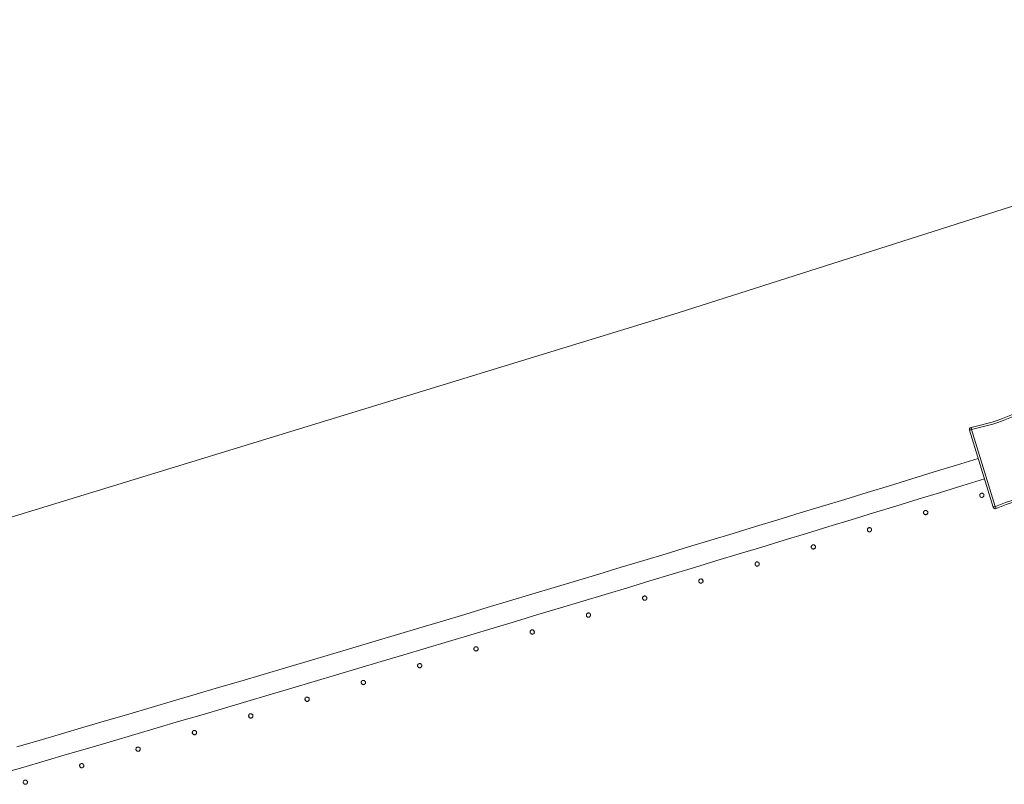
# Model space of a CAD drawing. Header units: millimetres. Extents: x -2624 to 101766, y -16 to 109490.
# Tile 84 of 151: x 44506 to 45428, y 81375 to 82092. Entities that reach past the tile are written whole.
import ezdxf

# ---------------------------------------------------------------- set-up
doc = ezdxf.new("R2010")
doc.units = ezdxf.units.MM
doc.header["$MEASUREMENT"] = 0
doc.layers.add('L1', color=7, linetype='Continuous')
doc.layers.add('VRD _ Clôture.VRD', color=7, linetype='Continuous')

# ---------------------------------------------------------------- blocks, each defined once
blk = doc.blocks.new('Élément de coupe_169')
at = {"layer": 'VRD _ Clôture.VRD', "color": 7, "linetype": 'Continuous', "lineweight": 15}
for p, q in [((45383.11, 81674.35), (45403.44, 81680.6)), ((45341.28, 81661.5), (45362.2, 81667.92)), ((45362.2, 81667.92), (45383.11, 81674.35)), ((45320.36, 81655.08), (45341.28, 81661.5)), ((45388.99, 81655.23), (45409.33, 81661.49)), ((45299.43, 81648.68), (45320.36, 81655.08)), ((45368.07, 81648.8), (45388.99, 81655.23)), ((45257.58, 81635.88), (45278.51, 81642.28)), ((45278.51, 81642.28), (45299.43, 81648.68)), ((45326.22, 81635.96), (45347.14, 81642.38)), ((45347.14, 81642.38), (45368.07, 81648.8)), ((45236.65, 81629.5), (45257.58, 81635.88)), ((45305.29, 81629.55), (45326.22, 81635.96)), ((45194.79, 81616.74), (45215.72, 81623.12)), ((45215.72, 81623.12), (45236.65, 81629.5)), ((45263.42, 81616.75), (45284.36, 81623.15)), ((45284.36, 81623.15), (45305.29, 81629.55)), ((45173.85, 81610.38), (45194.79, 81616.74)), ((45242.49, 81610.37), (45263.42, 81616.75)), ((45131.97, 81597.67), (45152.91, 81604.02)), ((45152.91, 81604.02), (45173.85, 81610.38)), ((45200.61, 81597.61), (45221.55, 81603.98)), ((45221.55, 81603.98), (45242.49, 81610.37)), ((45111.03, 81591.32), (45131.97, 81597.67)), ((45179.67, 81591.24), (45200.61, 81597.61)), ((45069.14, 81578.65), (45090.09, 81584.99)), ((45090.09, 81584.99), (45111.03, 81591.32)), ((45137.78, 81578.53), (45158.72, 81584.88)), ((45158.72, 81584.88), (45179.67, 81591.24)), ((45048.19, 81572.33), (45069.14, 81578.65)), ((45116.83, 81572.18), (45137.78, 81578.53)), ((45006.29, 81559.7), (45027.24, 81566.01)), ((45027.24, 81566.01), (45048.19, 81572.33)), ((45095.88, 81565.84), (45116.83, 81572.18)), ((44985.34, 81553.4), (45006.29, 81559.7)), ((45053.97, 81553.18), (45074.93, 81559.51)), ((45074.93, 81559.51), (45095.88, 81565.84)), ((44964.38, 81547.11), (44985.34, 81553.4)), ((45033.01, 81546.86), (45053.97, 81553.18)), ((44922.46, 81534.54), (44943.42, 81540.82)), ((44943.42, 81540.82), (44964.38, 81547.11)), ((44991.09, 81534.25), (45012.05, 81540.55)), ((45012.05, 81540.55), (45033.01, 81546.86)), ((44901.5, 81528.26), (44922.46, 81534.54)), ((44970.13, 81527.95), (44991.09, 81534.25)), ((44859.56, 81515.73), (44880.53, 81521.99)), ((44880.53, 81521.99), (44901.5, 81528.26)), ((44928.2, 81515.38), (44949.17, 81521.66)), ((44949.17, 81521.66), (44970.13, 81527.95)), ((44838.59, 81509.48), (44859.56, 81515.73)), ((44907.23, 81509.1), (44928.2, 81515.38)), ((44796.65, 81496.99), (44817.62, 81503.23)), ((44817.62, 81503.23), (44838.59, 81509.48)), ((44865.28, 81496.57), (44886.26, 81502.83)), ((44886.26, 81502.83), (44907.23, 81509.1)), ((44775.67, 81490.76), (44796.65, 81496.99)), ((44844.31, 81490.31), (44865.28, 81496.57)), ((44733.72, 81478.32), (44754.7, 81484.53)), ((44754.7, 81484.53), (44775.67, 81490.76)), ((44802.35, 81477.82), (44823.33, 81484.06)), ((44823.33, 81484.06), (44844.31, 81490.31)), ((44712.73, 81472.1), (44733.72, 81478.32)), ((44781.37, 81471.59), (44802.35, 81477.82)), ((44670.77, 81459.7), (44691.75, 81465.9)), ((44691.75, 81465.9), (44712.73, 81472.1)), ((44739.4, 81459.14), (44760.38, 81465.36)), ((44760.38, 81465.36), (44781.37, 81471.59)), ((44649.78, 81453.51), (44670.77, 81459.7)), ((44718.41, 81452.93), (44739.4, 81459.14)), ((44607.79, 81441.15), (44628.79, 81447.33)), ((44628.79, 81447.33), (44649.78, 81453.51)), ((44676.43, 81440.52), (44697.42, 81446.72)), ((44697.42, 81446.72), (44718.41, 81452.93)), ((44586.8, 81434.98), (44607.79, 81441.15)), ((44655.43, 81434.33), (44676.43, 81440.52)), ((44544.81, 81422.66), (44565.8, 81428.82)), ((44565.8, 81428.82), (44586.8, 81434.98)), ((44613.44, 81421.96), (44634.44, 81428.14)), ((44634.44, 81428.14), (44655.43, 81434.33)), ((44523.81, 81416.52), (44544.81, 81422.66)), ((44592.44, 81415.79), (44613.44, 81421.96)), ((44502.8, 81410.37), (44523.81, 81416.52)), ((44550.43, 81403.47), (44571.43, 81409.63)), ((44571.43, 81409.63), (44592.44, 81415.79)), ((44529.42, 81397.32), (44550.43, 81403.47)), ((44487.4, 81385.04), (44508.41, 81391.18)), ((44508.41, 81391.18), (44529.42, 81397.32))]:
    blk.add_line(p, q, dxfattribs=at)
blk = doc.blocks.new('Élément de coupe_479')
at = {"layer": 'VRD _ Clôture.VRD', "color": 7, "linetype": 'Continuous', "lineweight": 15}
for p, q in [((45411.6, 81713.25), (45416.47, 81714.68)), ((45416.47, 81714.68), (45421.31, 81716.24)), ((45421.93, 81714.4), (45417.05, 81712.83)), ((45421.31, 81716.24), (45426.11, 81717.92)), ((45426.77, 81716.1), (45421.93, 81714.4)), ((45426.11, 81717.92), (45430.86, 81719.73)), ((45431.57, 81717.92), (45426.77, 81716.1)), ((45430.86, 81719.73), (45435.57, 81721.65)), ((45436.22, 81719.82), (45431.57, 81717.92)), ((45435.97, 81721.77), (45435.57, 81721.65)), ((45435.76, 81721.11), (45435.62, 81721.51)), ((45435.97, 81720.52), (45435.76, 81721.11)), ((45435.97, 81721.77), (45436.38, 81721.81)), ((45436.22, 81719.82), (45435.97, 81720.52)), ((45436.38, 81721.81), (45436.8, 81721.76)), ((45436.43, 81719.73), (45437.13, 81719.98)), ((45458.63, 81647.73), (45436.43, 81719.73)), ((45437.19, 81721.62), (45436.8, 81721.76)), ((45437.13, 81719.98), (45437.72, 81720.2)), ((45437.19, 81721.62), (45437.55, 81721.41)), ((45437.55, 81721.41), (45437.85, 81721.12)), ((45437.72, 81720.2), (45438.12, 81720.34)), ((45437.85, 81721.12), (45438.09, 81720.78)), ((45438.26, 81720.4), (45438.09, 81720.78)), ((45460.51, 81648.2), (45438.26, 81720.4)), ((45395.17, 81707.55), (45395.18, 81707.97)), ((45395.26, 81707.14), (45395.17, 81707.55)), ((45395.18, 81707.97), (45395.27, 81708.37)), ((45395.26, 81707.14), (45417.51, 81634.95)), ((45395.27, 81708.37), (45395.45, 81708.75)), ((45395.81, 81707.28), (45395.4, 81707.18)), ((45395.45, 81708.75), (45395.7, 81709.09)), ((45395.7, 81709.09), (45396.01, 81709.36)), ((45396.42, 81707.43), (45395.81, 81707.28)), ((45396.01, 81709.36), (45396.38, 81709.57)), ((45396.38, 81709.57), (45396.77, 81709.69)), ((45397.14, 81707.61), (45396.42, 81707.43)), ((45401.75, 81710.75), (45396.77, 81709.69)), ((45396.92, 81709.14), (45396.81, 81709.55)), ((45397.08, 81708.53), (45396.92, 81709.14)), ((45397.27, 81707.81), (45397.08, 81708.53)), ((45397.14, 81707.61), (45419.34, 81635.61)), ((45397.27, 81707.81), (45402.17, 81708.86)), ((45401.75, 81710.75), (45406.69, 81711.94)), ((45407.16, 81710.05), (45402.17, 81708.86)), ((45406.69, 81711.94), (45411.6, 81713.25)), ((45412.12, 81711.38), (45407.16, 81710.05)), ((45417.05, 81712.83), (45412.12, 81711.38)), ((45428.99, 81639.24), (45433.84, 81640.94)), ((45433.84, 81640.94), (45438.72, 81642.51)), ((45434.46, 81639.1), (45439.29, 81640.66)), ((45438.72, 81642.51), (45443.64, 81643.96)), ((45439.29, 81640.66), (45444.17, 81642.09)), ((45443.64, 81643.96), (45448.6, 81645.29)), ((45449.08, 81643.41), (45444.17, 81642.09)), ((45448.6, 81645.29), (45453.59, 81646.49)), ((45449.08, 81643.41), (45454.02, 81644.59)), ((45458.5, 81647.53), (45453.59, 81646.49)), ((45454.02, 81644.59), (45458.99, 81645.65)), ((45458.5, 81647.53), (45458.69, 81646.81)), ((45458.63, 81647.73), (45459.35, 81647.91)), ((45458.69, 81646.81), (45458.85, 81646.2)), ((45458.85, 81646.2), (45458.96, 81645.8)), ((45458.99, 81645.65), (45459.39, 81645.78)), ((45459.35, 81647.91), (45459.96, 81648.06)), ((45459.39, 81645.78), (45459.76, 81645.98)), ((45459.76, 81645.98), (45460.07, 81646.26)), ((45459.96, 81648.06), (45460.37, 81648.17)), ((45460.07, 81646.26), (45460.32, 81646.59)), ((45460.32, 81646.59), (45460.49, 81646.97)), ((45460.49, 81646.97), (45460.59, 81647.38)), ((45460.59, 81647.79), (45460.51, 81648.2)), ((45460.59, 81647.38), (45460.59, 81647.79)), ((45417.67, 81634.56), (45417.51, 81634.95)), ((45418.05, 81635.14), (45417.65, 81635)), ((45417.67, 81634.56), (45417.91, 81634.22)), ((45417.91, 81634.22), (45418.22, 81633.94)), ((45418.64, 81635.36), (45418.05, 81635.14)), ((45418.22, 81633.94), (45418.58, 81633.72)), ((45418.97, 81633.59), (45418.58, 81633.72)), ((45419.34, 81635.61), (45418.64, 81635.36)), ((45418.97, 81633.59), (45419.39, 81633.54)), ((45419.39, 81633.54), (45419.8, 81633.57)), ((45419.55, 81635.52), (45424.19, 81637.42)), ((45419.55, 81635.52), (45419.8, 81634.82)), ((45419.8, 81634.82), (45420.01, 81634.23)), ((45419.8, 81633.57), (45420.2, 81633.69)), ((45420.01, 81634.23), (45420.15, 81633.83)), ((45420.2, 81633.69), (45424.91, 81635.62)), ((45424.19, 81637.42), (45428.99, 81639.24)), ((45424.91, 81635.62), (45429.66, 81637.42)), ((45429.66, 81637.42), (45434.46, 81639.1))]:
    blk.add_line(p, q, dxfattribs=at)
blk = doc.blocks.new('Élément de coupe_513')
at = {"layer": 'VRD _ Clôture.VRD', "color": 7, "linetype": 'Continuous', "lineweight": 15}
for p, q in [((44508.97, 81377.8), (44508.92, 81377.45)), ((44508.92, 81377.45), (44508.93, 81377.1)), ((44508.93, 81377.1), (44509, 81376.76)), ((44509.09, 81378.13), (44508.97, 81377.8)), ((44509, 81376.76), (44509.12, 81376.44)), ((44509.25, 81378.43), (44509.09, 81378.13)), ((44509.12, 81376.44), (44509.31, 81376.14)), ((44509.47, 81378.71), (44509.25, 81378.43)), ((44509.54, 81375.88), (44509.81, 81375.66)), ((44510.03, 81379.12), (44509.73, 81378.94)), ((44509.81, 81375.66), (44510.11, 81375.49)), ((44510.36, 81379.24), (44510.03, 81379.12)), ((44510.11, 81375.49), (44510.44, 81375.38)), ((44510.7, 81379.31), (44510.36, 81379.24)), ((44510.44, 81375.38), (44510.79, 81375.33)), ((44511.05, 81379.32), (44510.7, 81379.31)), ((44510.79, 81375.33), (44511.14, 81375.34)), ((44511.39, 81379.27), (44511.05, 81379.32)), ((44511.14, 81375.34), (44511.48, 81375.4)), ((44511.72, 81379.15), (44511.39, 81379.27)), ((44511.48, 81375.4), (44511.8, 81375.53)), ((44512.03, 81378.99), (44511.72, 81379.15)), ((44511.8, 81375.53), (44512.1, 81375.71)), ((44512.3, 81378.77), (44512.03, 81378.99)), ((44512.36, 81375.94), (44512.58, 81376.21)), ((44512.71, 81378.21), (44512.53, 81378.51)), ((44512.58, 81376.21), (44512.75, 81376.52)), ((44512.84, 81377.88), (44512.71, 81378.21)), ((44512.75, 81376.52), (44512.86, 81376.85)), ((44512.91, 81377.54), (44512.84, 81377.88)), ((44512.86, 81376.85), (44512.91, 81377.19)), ((44512.91, 81377.19), (44512.91, 81377.54))]:
    blk.add_line(p, q, dxfattribs=at)
blk = doc.blocks.new('Élément de coupe_514')
at = {"layer": 'VRD _ Clôture.VRD', "color": 7, "linetype": 'Continuous', "lineweight": 15}
for p, q in [((44561.78, 81393.25), (44561.73, 81392.91)), ((44561.73, 81392.91), (44561.73, 81392.56)), ((44561.73, 81392.56), (44561.8, 81392.22)), ((44561.89, 81393.58), (44561.78, 81393.25)), ((44561.8, 81392.22), (44561.93, 81391.89)), ((44562.06, 81393.89), (44561.89, 81393.58)), ((44561.93, 81391.89), (44562.11, 81391.59)), ((44562.28, 81394.16), (44562.06, 81393.89)), ((44562.34, 81391.33), (44562.61, 81391.11)), ((44562.84, 81394.57), (44562.54, 81394.39)), ((44562.61, 81391.11), (44562.92, 81390.95)), ((44563.16, 81394.7), (44562.84, 81394.57)), ((44562.92, 81390.95), (44563.25, 81390.83)), ((44563.5, 81394.77), (44563.16, 81394.7)), ((44563.25, 81390.83), (44563.59, 81390.78)), ((44563.85, 81394.77), (44563.5, 81394.77)), ((44563.59, 81390.78), (44563.94, 81390.79)), ((44564.19, 81394.72), (44563.85, 81394.77)), ((44563.94, 81390.79), (44564.28, 81390.86)), ((44564.53, 81394.61), (44564.19, 81394.72)), ((44564.28, 81390.86), (44564.61, 81390.99)), ((44564.83, 81394.44), (44564.53, 81394.61)), ((44564.61, 81390.99), (44564.91, 81391.17)), ((44565.1, 81394.22), (44564.83, 81394.44)), ((44565.17, 81391.4), (44565.39, 81391.67)), ((44565.51, 81393.67), (44565.33, 81393.96)), ((44565.39, 81391.67), (44565.55, 81391.98)), ((44565.64, 81393.34), (44565.51, 81393.67)), ((44565.55, 81391.98), (44565.67, 81392.31)), ((44565.71, 81393), (44565.64, 81393.34)), ((44565.67, 81392.31), (44565.72, 81392.65)), ((44565.72, 81392.65), (44565.71, 81393))]:
    blk.add_line(p, q, dxfattribs=at)
blk = doc.blocks.new('Élément de coupe_515')
at = {"layer": 'VRD _ Clôture.VRD', "color": 7, "linetype": 'Continuous', "lineweight": 15}
for p, q in [((44614.85, 81409.38), (44614.68, 81409.08)), ((44615.07, 81409.66), (44614.85, 81409.38)), ((44615.63, 81410.07), (44615.33, 81409.89)), ((44615.95, 81410.2), (44615.63, 81410.07)), ((44616.29, 81410.26), (44615.95, 81410.2)), ((44616.64, 81410.27), (44616.29, 81410.26)), ((44616.99, 81410.22), (44616.64, 81410.27)), ((44617.32, 81410.11), (44616.99, 81410.22)), ((44617.62, 81409.94), (44617.32, 81410.11)), ((44617.89, 81409.72), (44617.62, 81409.94)), ((44618.31, 81409.17), (44618.12, 81409.46)), ((44614.57, 81408.75), (44614.52, 81408.4)), ((44614.52, 81408.4), (44614.53, 81408.05)), ((44614.53, 81408.05), (44614.6, 81407.71)), ((44614.68, 81409.08), (44614.57, 81408.75)), ((44614.6, 81407.71), (44614.72, 81407.39)), ((44614.72, 81407.39), (44614.9, 81407.09)), ((44615.13, 81406.83), (44615.41, 81406.61)), ((44615.41, 81406.61), (44615.71, 81406.44)), ((44615.71, 81406.44), (44616.04, 81406.33)), ((44616.04, 81406.33), (44616.39, 81406.28)), ((44616.39, 81406.28), (44616.74, 81406.29)), ((44616.74, 81406.29), (44617.08, 81406.36)), ((44617.08, 81406.36), (44617.4, 81406.48)), ((44617.4, 81406.48), (44617.7, 81406.67)), ((44617.96, 81406.9), (44618.18, 81407.17)), ((44618.18, 81407.17), (44618.35, 81407.48)), ((44618.43, 81408.84), (44618.31, 81409.17)), ((44618.35, 81407.48), (44618.46, 81407.81)), ((44618.5, 81408.5), (44618.43, 81408.84)), ((44618.46, 81407.81), (44618.51, 81408.15)), ((44618.51, 81408.15), (44618.5, 81408.5))]:
    blk.add_line(p, q, dxfattribs=at)
blk = doc.blocks.new('Élément de coupe_516')
at = {"layer": 'VRD _ Clôture.VRD', "color": 7, "linetype": 'Continuous', "lineweight": 15}
for p, q in [((44667.35, 81424.29), (44667.3, 81423.94)), ((44667.3, 81423.94), (44667.31, 81423.6)), ((44667.31, 81423.6), (44667.38, 81423.25)), ((44667.46, 81424.62), (44667.35, 81424.29)), ((44667.38, 81423.25), (44667.5, 81422.93)), ((44667.63, 81424.93), (44667.46, 81424.62)), ((44667.5, 81422.93), (44667.68, 81422.63)), ((44667.84, 81425.2), (44667.63, 81424.93)), ((44667.92, 81422.37), (44668.19, 81422.15)), ((44668.4, 81425.61), (44668.11, 81425.43)), ((44668.19, 81422.15), (44668.49, 81421.99)), ((44668.73, 81425.74), (44668.4, 81425.61)), ((44668.49, 81421.99), (44668.82, 81421.88)), ((44669.07, 81425.81), (44668.73, 81425.74)), ((44668.82, 81421.88), (44669.17, 81421.82)), ((44669.42, 81425.82), (44669.07, 81425.81)), ((44669.17, 81421.82), (44669.52, 81421.83)), ((44669.76, 81425.76), (44669.42, 81425.82)), ((44669.52, 81421.83), (44669.86, 81421.9)), ((44670.09, 81425.65), (44669.76, 81425.76)), ((44669.86, 81421.9), (44670.18, 81422.03)), ((44670.4, 81425.49), (44670.09, 81425.65)), ((44670.18, 81422.03), (44670.48, 81422.21)), ((44670.67, 81425.27), (44670.4, 81425.49)), ((44670.74, 81422.44), (44670.96, 81422.71)), ((44671.08, 81424.71), (44670.9, 81425.01)), ((44670.96, 81422.71), (44671.13, 81423.02)), ((44671.21, 81424.39), (44671.08, 81424.71)), ((44671.13, 81423.02), (44671.24, 81423.35)), ((44671.28, 81424.04), (44671.21, 81424.39)), ((44671.24, 81423.35), (44671.29, 81423.69)), ((44671.29, 81423.69), (44671.28, 81424.04))]:
    blk.add_line(p, q, dxfattribs=at)
blk = doc.blocks.new('Élément de coupe_517')
at = {"layer": 'VRD _ Clôture.VRD', "color": 7, "linetype": 'Continuous', "lineweight": 15}
for p, q in [((44720.12, 81439.87), (44720.06, 81439.53)), ((44720.06, 81439.53), (44720.07, 81439.18)), ((44720.07, 81439.18), (44720.14, 81438.84)), ((44720.23, 81440.2), (44720.12, 81439.87)), ((44720.14, 81438.84), (44720.27, 81438.51)), ((44720.39, 81440.51), (44720.23, 81440.2)), ((44720.27, 81438.51), (44720.45, 81438.22)), ((44720.61, 81440.78), (44720.39, 81440.51)), ((44720.68, 81437.96), (44720.96, 81437.74)), ((44721.17, 81441.2), (44720.87, 81441.01)), ((44720.96, 81437.74), (44721.26, 81437.57)), ((44721.49, 81441.32), (44721.17, 81441.2)), ((44721.26, 81437.57), (44721.59, 81437.46)), ((44721.83, 81441.39), (44721.49, 81441.32)), ((44721.59, 81437.46), (44721.94, 81437.41)), ((44722.18, 81441.4), (44721.83, 81441.39)), ((44721.94, 81437.41), (44722.29, 81437.42)), ((44722.53, 81441.35), (44722.18, 81441.4)), ((44722.29, 81437.42), (44722.63, 81437.49)), ((44722.86, 81441.24), (44722.53, 81441.35)), ((44722.63, 81437.49), (44722.95, 81437.62)), ((44723.16, 81441.07), (44722.86, 81441.24)), ((44722.95, 81437.62), (44723.25, 81437.8)), ((44723.44, 81440.86), (44723.16, 81441.07)), ((44723.51, 81438.03), (44723.73, 81438.3)), ((44723.85, 81440.3), (44723.67, 81440.6)), ((44723.73, 81438.3), (44723.89, 81438.61)), ((44723.98, 81439.97), (44723.85, 81440.3)), ((44723.89, 81438.61), (44724, 81438.94)), ((44724.05, 81439.63), (44723.98, 81439.97)), ((44724, 81438.94), (44724.06, 81439.28)), ((44724.06, 81439.28), (44724.05, 81439.63))]:
    blk.add_line(p, q, dxfattribs=at)
blk = doc.blocks.new('Élément de coupe_518')
at = {"layer": 'VRD _ Clôture.VRD', "color": 7, "linetype": 'Continuous', "lineweight": 15}
for p, q in [((44772.87, 81455.5), (44772.82, 81455.16)), ((44772.98, 81455.83), (44772.87, 81455.5)), ((44773.14, 81456.14), (44772.98, 81455.83)), ((44773.36, 81456.41), (44773.14, 81456.14)), ((44773.92, 81456.83), (44773.62, 81456.65)), ((44774.24, 81456.96), (44773.92, 81456.83)), ((44774.59, 81457.02), (44774.24, 81456.96)), ((44774.93, 81457.03), (44774.59, 81457.02)), ((44775.28, 81456.98), (44774.93, 81457.03)), ((44775.61, 81456.87), (44775.28, 81456.98)), ((44775.92, 81456.71), (44775.61, 81456.87)), ((44776.19, 81456.49), (44775.92, 81456.71)), ((44776.6, 81455.93), (44776.42, 81456.23)), ((44776.73, 81455.61), (44776.6, 81455.93)), ((44776.8, 81455.27), (44776.73, 81455.61)), ((44772.82, 81455.16), (44772.83, 81454.81)), ((44772.83, 81454.81), (44772.9, 81454.47)), ((44772.9, 81454.47), (44773.02, 81454.14)), ((44773.02, 81454.14), (44773.21, 81453.85)), ((44773.44, 81453.59), (44773.71, 81453.37)), ((44773.71, 81453.37), (44774.02, 81453.2)), ((44774.02, 81453.2), (44774.35, 81453.09)), ((44774.35, 81453.09), (44774.69, 81453.04)), ((44774.69, 81453.04), (44775.04, 81453.05)), ((44775.04, 81453.05), (44775.38, 81453.12)), ((44775.38, 81453.12), (44775.71, 81453.25)), ((44775.71, 81453.25), (44776, 81453.43)), ((44776.26, 81453.66), (44776.48, 81453.93)), ((44776.48, 81453.93), (44776.65, 81454.24)), ((44776.65, 81454.24), (44776.76, 81454.57)), ((44776.76, 81454.57), (44776.81, 81454.92)), ((44776.81, 81454.92), (44776.8, 81455.27))]:
    blk.add_line(p, q, dxfattribs=at)
blk = doc.blocks.new('Élément de coupe_519')
at = {"layer": 'VRD _ Clôture.VRD', "color": 7, "linetype": 'Continuous', "lineweight": 15}
for p, q in [((44825.61, 81471.18), (44825.56, 81470.83)), ((44825.56, 81470.83), (44825.57, 81470.48)), ((44825.57, 81470.48), (44825.64, 81470.14)), ((44825.72, 81471.51), (44825.61, 81471.18)), ((44825.64, 81470.14), (44825.76, 81469.82)), ((44825.88, 81471.82), (44825.72, 81471.51)), ((44825.76, 81469.82), (44825.95, 81469.52)), ((44826.1, 81472.09), (44825.88, 81471.82)), ((44826.18, 81469.26), (44826.45, 81469.04)), ((44826.66, 81472.5), (44826.36, 81472.32)), ((44826.45, 81469.04), (44826.76, 81468.88)), ((44826.98, 81472.63), (44826.66, 81472.5)), ((44826.76, 81468.88), (44827.09, 81468.77)), ((44827.32, 81472.7), (44826.98, 81472.63)), ((44827.09, 81468.77), (44827.43, 81468.72)), ((44827.67, 81472.71), (44827.32, 81472.7)), ((44827.43, 81468.72), (44827.78, 81468.73)), ((44828.02, 81472.66), (44827.67, 81472.71)), ((44827.78, 81468.73), (44828.12, 81468.8)), ((44828.35, 81472.55), (44828.02, 81472.66)), ((44828.12, 81468.8), (44828.45, 81468.93)), ((44828.65, 81472.38), (44828.35, 81472.55)), ((44828.45, 81468.93), (44828.74, 81469.11)), ((44828.93, 81472.17), (44828.65, 81472.38)), ((44829, 81469.34), (44829.22, 81469.61)), ((44829.34, 81471.61), (44829.16, 81471.91)), ((44829.22, 81469.61), (44829.39, 81469.92)), ((44829.47, 81471.28), (44829.34, 81471.61)), ((44829.39, 81469.92), (44829.5, 81470.25)), ((44829.54, 81470.94), (44829.47, 81471.28)), ((44829.5, 81470.25), (44829.55, 81470.59)), ((44829.55, 81470.59), (44829.54, 81470.94))]:
    blk.add_line(p, q, dxfattribs=at)
blk = doc.blocks.new('Élément de coupe_520')
at = {"layer": 'VRD _ Clôture.VRD', "color": 7, "linetype": 'Continuous', "lineweight": 15}
for p, q in [((44878.33, 81486.9), (44878.28, 81486.55)), ((44878.28, 81486.55), (44878.29, 81486.2)), ((44878.29, 81486.2), (44878.36, 81485.86)), ((44878.44, 81487.23), (44878.33, 81486.9)), ((44878.36, 81485.86), (44878.49, 81485.54)), ((44878.61, 81487.53), (44878.44, 81487.23)), ((44878.49, 81485.54), (44878.67, 81485.24)), ((44878.83, 81487.81), (44878.61, 81487.53)), ((44878.91, 81484.98), (44879.18, 81484.76)), ((44879.38, 81488.22), (44879.09, 81488.04)), ((44879.18, 81484.76), (44879.49, 81484.6)), ((44879.71, 81488.35), (44879.38, 81488.22)), ((44879.49, 81484.6), (44879.82, 81484.49)), ((44880.05, 81488.42), (44879.71, 81488.35)), ((44879.82, 81484.49), (44880.16, 81484.44)), ((44880.4, 81488.43), (44880.05, 81488.42)), ((44880.16, 81484.44), (44880.51, 81484.45)), ((44880.74, 81488.38), (44880.4, 81488.43)), ((44880.51, 81484.45), (44880.85, 81484.52)), ((44881.07, 81488.27), (44880.74, 81488.38)), ((44880.85, 81484.52), (44881.18, 81484.65)), ((44881.38, 81488.1), (44881.07, 81488.27)), ((44881.18, 81484.65), (44881.47, 81484.83)), ((44881.65, 81487.89), (44881.38, 81488.1)), ((44881.73, 81485.06), (44881.95, 81485.33)), ((44882.07, 81487.33), (44881.88, 81487.63)), ((44881.95, 81485.33), (44882.11, 81485.64)), ((44882.2, 81487.01), (44882.07, 81487.33)), ((44882.11, 81485.64), (44882.22, 81485.97)), ((44882.27, 81486.66), (44882.2, 81487.01)), ((44882.22, 81485.97), (44882.28, 81486.32)), ((44882.28, 81486.32), (44882.27, 81486.66))]:
    blk.add_line(p, q, dxfattribs=at)
blk = doc.blocks.new('Élément de coupe_521')
at = {"layer": 'VRD _ Clôture.VRD', "color": 7, "linetype": 'Continuous', "lineweight": 15}
for p, q in [((44931.05, 81502.66), (44931, 81502.31)), ((44931, 81502.31), (44931.01, 81501.97)), ((44931.01, 81501.97), (44931.08, 81501.62)), ((44931.16, 81502.99), (44931.05, 81502.66)), ((44931.08, 81501.62), (44931.21, 81501.3)), ((44931.32, 81503.3), (44931.16, 81502.99)), ((44931.54, 81503.57), (44931.32, 81503.3)), ((44932.09, 81503.99), (44931.8, 81503.8)), ((44932.42, 81504.11), (44932.09, 81503.99)), ((44932.76, 81504.18), (44932.42, 81504.11)), ((44933.11, 81504.19), (44932.76, 81504.18)), ((44933.45, 81504.14), (44933.11, 81504.19)), ((44933.78, 81504.03), (44933.45, 81504.14)), ((44934.09, 81503.87), (44933.78, 81504.03)), ((44934.36, 81503.65), (44934.09, 81503.87)), ((44934.78, 81503.1), (44934.6, 81503.39)), ((44934.91, 81502.77), (44934.78, 81503.1)), ((44934.83, 81501.41), (44934.94, 81501.74)), ((44934.98, 81502.43), (44934.91, 81502.77)), ((44934.94, 81501.74), (44934.99, 81502.08)), ((44934.99, 81502.08), (44934.98, 81502.43)), ((44931.21, 81501.3), (44931.39, 81501)), ((44931.62, 81500.74), (44931.89, 81500.53)), ((44931.89, 81500.53), (44932.2, 81500.36)), ((44932.2, 81500.36), (44932.53, 81500.25)), ((44932.53, 81500.25), (44932.88, 81500.2)), ((44932.88, 81500.2), (44933.22, 81500.21)), ((44933.22, 81500.21), (44933.57, 81500.28)), ((44933.57, 81500.28), (44933.89, 81500.41)), ((44933.89, 81500.41), (44934.19, 81500.59)), ((44934.45, 81500.83), (44934.66, 81501.1)), ((44934.66, 81501.1), (44934.83, 81501.41))]:
    blk.add_line(p, q, dxfattribs=at)
blk = doc.blocks.new('Élément de coupe_522')
at = {"layer": 'VRD _ Clôture.VRD', "color": 7, "linetype": 'Continuous', "lineweight": 15}
for p, q in [((44985.12, 81519.92), (44984.79, 81519.79)), ((44985.46, 81519.99), (44985.12, 81519.92)), ((44985.81, 81520), (44985.46, 81519.99)), ((44986.15, 81519.95), (44985.81, 81520)), ((44986.48, 81519.84), (44986.15, 81519.95)), ((44983.75, 81518.47), (44983.7, 81518.12)), ((44983.7, 81518.12), (44983.71, 81517.77)), ((44983.71, 81517.77), (44983.78, 81517.43)), ((44983.86, 81518.8), (44983.75, 81518.47)), ((44983.78, 81517.43), (44983.91, 81517.11)), ((44984.02, 81519.1), (44983.86, 81518.8)), ((44983.91, 81517.11), (44984.09, 81516.81)), ((44984.24, 81519.38), (44984.02, 81519.1)), ((44984.32, 81516.55), (44984.6, 81516.33)), ((44984.79, 81519.79), (44984.5, 81519.61)), ((44984.6, 81516.33), (44984.9, 81516.17)), ((44984.9, 81516.17), (44985.23, 81516.06)), ((44985.23, 81516.06), (44985.58, 81516.01)), ((44985.58, 81516.01), (44985.93, 81516.02)), ((44985.93, 81516.02), (44986.27, 81516.09)), ((44986.27, 81516.09), (44986.59, 81516.22)), ((44986.79, 81519.68), (44986.48, 81519.84)), ((44986.59, 81516.22), (44986.89, 81516.4)), ((44987.06, 81519.46), (44986.79, 81519.68)), ((44987.15, 81516.64), (44987.36, 81516.91)), ((44987.48, 81518.91), (44987.3, 81519.2)), ((44987.36, 81516.91), (44987.53, 81517.22)), ((44987.61, 81518.58), (44987.48, 81518.91)), ((44987.53, 81517.22), (44987.64, 81517.55)), ((44987.68, 81518.24), (44987.61, 81518.58)), ((44987.64, 81517.55), (44987.69, 81517.89)), ((44987.69, 81517.89), (44987.68, 81518.24))]:
    blk.add_line(p, q, dxfattribs=at)
blk = doc.blocks.new('Élément de coupe_523')
at = {"layer": 'VRD _ Clôture.VRD', "color": 7, "linetype": 'Continuous', "lineweight": 15}
for p, q in [((45036.43, 81534.32), (45036.38, 81533.97)), ((45036.38, 81533.97), (45036.39, 81533.62)), ((45036.39, 81533.62), (45036.46, 81533.28)), ((45036.54, 81534.65), (45036.43, 81534.32)), ((45036.46, 81533.28), (45036.59, 81532.96)), ((45036.71, 81534.96), (45036.54, 81534.65)), ((45036.59, 81532.96), (45036.78, 81532.66)), ((45036.92, 81535.23), (45036.71, 81534.96)), ((45037.01, 81532.4), (45037.28, 81532.19)), ((45037.48, 81535.65), (45037.18, 81535.46)), ((45037.28, 81532.19), (45037.59, 81532.02)), ((45037.8, 81535.77), (45037.48, 81535.65)), ((45037.59, 81532.02), (45037.92, 81531.91)), ((45038.14, 81535.85), (45037.8, 81535.77)), ((45037.92, 81531.91), (45038.27, 81531.86)), ((45038.49, 81535.86), (45038.14, 81535.85)), ((45038.27, 81531.86), (45038.62, 81531.87)), ((45038.84, 81535.81), (45038.49, 81535.86)), ((45038.62, 81531.87), (45038.96, 81531.94)), ((45039.17, 81535.7), (45038.84, 81535.81)), ((45038.96, 81531.94), (45039.28, 81532.07)), ((45039.48, 81535.53), (45039.17, 81535.7)), ((45039.28, 81532.07), (45039.58, 81532.26)), ((45039.75, 81535.32), (45039.48, 81535.53)), ((45039.84, 81532.49), (45040.05, 81532.76)), ((45040.17, 81534.76), (45039.98, 81535.06)), ((45040.05, 81532.76), (45040.22, 81533.07)), ((45040.29, 81534.44), (45040.17, 81534.76)), ((45040.22, 81533.07), (45040.33, 81533.4)), ((45040.37, 81534.1), (45040.29, 81534.44)), ((45040.33, 81533.4), (45040.38, 81533.75)), ((45040.38, 81533.75), (45040.37, 81534.1))]:
    blk.add_line(p, q, dxfattribs=at)
blk = doc.blocks.new('Élément de coupe_524')
at = {"layer": 'VRD _ Clôture.VRD', "color": 7, "linetype": 'Continuous', "lineweight": 15}
for p, q in [((45089.11, 81550.21), (45089.06, 81549.87)), ((45089.06, 81549.87), (45089.07, 81549.52)), ((45089.07, 81549.52), (45089.14, 81549.18)), ((45089.21, 81550.54), (45089.11, 81550.21)), ((45089.14, 81549.18), (45089.27, 81548.85)), ((45089.38, 81550.85), (45089.21, 81550.54)), ((45089.27, 81548.85), (45089.45, 81548.56)), ((45089.59, 81551.13), (45089.38, 81550.85)), ((45089.68, 81548.3), (45089.96, 81548.08)), ((45090.15, 81551.54), (45089.85, 81551.36)), ((45089.96, 81548.08), (45090.27, 81547.92)), ((45090.47, 81551.67), (45090.15, 81551.54)), ((45090.27, 81547.92), (45090.6, 81547.81)), ((45090.82, 81551.74), (45090.47, 81551.67)), ((45090.6, 81547.81), (45090.94, 81547.76)), ((45091.16, 81551.75), (45090.82, 81551.74)), ((45090.94, 81547.76), (45091.29, 81547.77)), ((45091.51, 81551.7), (45091.16, 81551.75)), ((45091.29, 81547.77), (45091.63, 81547.84)), ((45091.84, 81551.6), (45091.51, 81551.7)), ((45091.63, 81547.84), (45091.96, 81547.97)), ((45092.15, 81551.43), (45091.84, 81551.6)), ((45091.96, 81547.97), (45092.25, 81548.16)), ((45092.42, 81551.22), (45092.15, 81551.43)), ((45092.51, 81548.39), (45092.73, 81548.66)), ((45092.84, 81550.66), (45092.65, 81550.96)), ((45092.73, 81548.66), (45092.89, 81548.97)), ((45092.97, 81550.34), (45092.84, 81550.66)), ((45092.89, 81548.97), (45093, 81549.3)), ((45093.04, 81549.99), (45092.97, 81550.34)), ((45093, 81549.3), (45093.05, 81549.65)), ((45093.05, 81549.65), (45093.04, 81549.99))]:
    blk.add_line(p, q, dxfattribs=at)
blk = doc.blocks.new('Élément de coupe_525')
at = {"layer": 'VRD _ Clôture.VRD', "color": 7, "linetype": 'Continuous', "lineweight": 15}
for p, q in [((45141.77, 81566.15), (45141.72, 81565.81)), ((45141.87, 81566.48), (45141.77, 81566.15)), ((45142.04, 81566.79), (45141.87, 81566.48)), ((45142.25, 81567.07), (45142.04, 81566.79)), ((45142.81, 81567.48), (45142.51, 81567.3)), ((45143.13, 81567.61), (45142.81, 81567.48)), ((45143.47, 81567.68), (45143.13, 81567.61)), ((45143.82, 81567.7), (45143.47, 81567.68)), ((45144.17, 81567.65), (45143.82, 81567.7)), ((45144.5, 81567.54), (45144.17, 81567.65)), ((45144.81, 81567.37), (45144.5, 81567.54)), ((45145.08, 81567.16), (45144.81, 81567.37)), ((45145.5, 81566.6), (45145.31, 81566.9)), ((45145.63, 81566.28), (45145.5, 81566.6)), ((45145.7, 81565.94), (45145.63, 81566.28)), ((45141.72, 81565.81), (45141.73, 81565.46)), ((45141.73, 81565.46), (45141.8, 81565.12)), ((45141.8, 81565.12), (45141.93, 81564.79)), ((45141.93, 81564.79), (45142.11, 81564.5)), ((45142.35, 81564.24), (45142.62, 81564.02)), ((45142.62, 81564.02), (45142.93, 81563.86)), ((45142.93, 81563.86), (45143.26, 81563.75)), ((45143.26, 81563.75), (45143.6, 81563.7)), ((45143.6, 81563.7), (45143.95, 81563.71)), ((45143.95, 81563.71), (45144.29, 81563.78)), ((45144.29, 81563.78), (45144.62, 81563.91)), ((45144.62, 81563.91), (45144.91, 81564.1)), ((45145.17, 81564.33), (45145.39, 81564.6)), ((45145.39, 81564.6), (45145.55, 81564.91)), ((45145.55, 81564.91), (45145.66, 81565.24)), ((45145.66, 81565.24), (45145.71, 81565.59)), ((45145.71, 81565.59), (45145.7, 81565.94))]:
    blk.add_line(p, q, dxfattribs=at)
blk = doc.blocks.new('Élément de coupe_526')
at = {"layer": 'VRD _ Clôture.VRD', "color": 7, "linetype": 'Continuous', "lineweight": 15}
for p, q in [((45194.41, 81582.14), (45194.36, 81581.79)), ((45194.36, 81581.79), (45194.37, 81581.44)), ((45194.37, 81581.44), (45194.45, 81581.1)), ((45194.52, 81582.47), (45194.41, 81582.14)), ((45194.45, 81581.1), (45194.58, 81580.78)), ((45194.68, 81582.78), (45194.52, 81582.47)), ((45194.58, 81580.78), (45194.76, 81580.48)), ((45194.9, 81583.05), (45194.68, 81582.78)), ((45194.99, 81580.22), (45195.27, 81580.01)), ((45195.45, 81583.47), (45195.16, 81583.28)), ((45195.27, 81580.01), (45195.58, 81579.84)), ((45195.78, 81583.6), (45195.45, 81583.47)), ((45195.58, 81579.84), (45195.91, 81579.74)), ((45196.12, 81583.67), (45195.78, 81583.6)), ((45195.91, 81579.74), (45196.25, 81579.69)), ((45196.47, 81583.68), (45196.12, 81583.67)), ((45196.25, 81579.69), (45196.6, 81579.7)), ((45196.81, 81583.63), (45196.47, 81583.68)), ((45196.6, 81579.7), (45196.94, 81579.77)), ((45197.14, 81583.52), (45196.81, 81583.63)), ((45196.94, 81579.77), (45197.27, 81579.9)), ((45197.45, 81583.36), (45197.14, 81583.52)), ((45197.27, 81579.9), (45197.56, 81580.08)), ((45197.73, 81583.14), (45197.45, 81583.36)), ((45197.82, 81580.32), (45198.04, 81580.59)), ((45198.14, 81582.59), (45197.96, 81582.88)), ((45198.04, 81580.59), (45198.2, 81580.9)), ((45198.27, 81582.27), (45198.14, 81582.59)), ((45198.2, 81580.9), (45198.31, 81581.23)), ((45198.35, 81581.92), (45198.27, 81582.27)), ((45198.31, 81581.23), (45198.36, 81581.58)), ((45198.36, 81581.58), (45198.35, 81581.92))]:
    blk.add_line(p, q, dxfattribs=at)
blk = doc.blocks.new('Élément de coupe_527')
at = {"layer": 'VRD _ Clôture.VRD', "color": 7, "linetype": 'Continuous', "lineweight": 15}
for p, q in [((45247.04, 81598.16), (45247, 81597.82)), ((45247, 81597.82), (45247.01, 81597.47)), ((45247.01, 81597.47), (45247.08, 81597.13)), ((45247.15, 81598.5), (45247.04, 81598.16)), ((45247.08, 81597.13), (45247.21, 81596.81)), ((45247.32, 81598.8), (45247.15, 81598.5)), ((45247.21, 81596.81), (45247.4, 81596.51)), ((45247.53, 81599.08), (45247.32, 81598.8)), ((45247.63, 81596.25), (45247.9, 81596.04)), ((45248.09, 81599.5), (45247.79, 81599.31)), ((45247.9, 81596.04), (45248.21, 81595.87)), ((45248.41, 81599.63), (45248.09, 81599.5)), ((45248.21, 81595.87), (45248.54, 81595.77)), ((45248.75, 81599.7), (45248.41, 81599.63)), ((45248.54, 81595.77), (45248.89, 81595.72)), ((45249.1, 81599.71), (45248.75, 81599.7)), ((45248.89, 81595.72), (45249.24, 81595.73)), ((45249.44, 81599.66), (45249.1, 81599.71)), ((45249.24, 81595.73), (45249.58, 81595.8)), ((45249.78, 81599.55), (45249.44, 81599.66)), ((45249.58, 81595.8), (45249.9, 81595.93)), ((45250.08, 81599.39), (45249.78, 81599.55)), ((45249.9, 81595.93), (45250.2, 81596.12)), ((45250.36, 81599.18), (45250.08, 81599.39)), ((45250.45, 81596.35), (45250.67, 81596.62)), ((45250.78, 81598.62), (45250.59, 81598.92)), ((45250.67, 81596.62), (45250.83, 81596.93)), ((45250.91, 81598.3), (45250.78, 81598.62)), ((45250.83, 81596.93), (45250.94, 81597.26)), ((45250.98, 81597.96), (45250.91, 81598.3)), ((45250.94, 81597.26), (45250.99, 81597.61)), ((45250.99, 81597.61), (45250.98, 81597.96))]:
    blk.add_line(p, q, dxfattribs=at)
blk = doc.blocks.new('Élément de coupe_528')
at = {"layer": 'VRD _ Clôture.VRD', "color": 7, "linetype": 'Continuous', "lineweight": 15}
for p, q in [((45299.66, 81614.24), (45299.62, 81613.89)), ((45299.62, 81613.89), (45299.63, 81613.54)), ((45299.63, 81613.54), (45299.7, 81613.2)), ((45299.77, 81614.57), (45299.66, 81614.24)), ((45299.7, 81613.2), (45299.83, 81612.88)), ((45299.94, 81614.88), (45299.77, 81614.57)), ((45299.83, 81612.88), (45300.02, 81612.58)), ((45300.15, 81615.15), (45299.94, 81614.88)), ((45300.25, 81612.32), (45300.52, 81612.11)), ((45300.7, 81615.57), (45300.41, 81615.38)), ((45300.52, 81612.11), (45300.83, 81611.95)), ((45301.03, 81615.7), (45300.7, 81615.57)), ((45301.37, 81615.77), (45301.03, 81615.7)), ((45301.72, 81615.78), (45301.37, 81615.77)), ((45302.06, 81615.74), (45301.72, 81615.78)), ((45302.39, 81615.63), (45302.06, 81615.74)), ((45302.7, 81615.46), (45302.39, 81615.63)), ((45302.52, 81612.01), (45302.82, 81612.19)), ((45302.98, 81615.25), (45302.7, 81615.46)), ((45303.08, 81612.42), (45303.29, 81612.7)), ((45303.39, 81614.7), (45303.21, 81614.99)), ((45303.29, 81612.7), (45303.45, 81613.01)), ((45303.53, 81614.37), (45303.39, 81614.7)), ((45303.45, 81613.01), (45303.56, 81613.34)), ((45303.6, 81614.03), (45303.53, 81614.37)), ((45303.56, 81613.34), (45303.61, 81613.68)), ((45303.61, 81613.68), (45303.6, 81614.03)), ((45300.83, 81611.95), (45301.16, 81611.84)), ((45301.16, 81611.84), (45301.51, 81611.79)), ((45301.51, 81611.79), (45301.86, 81611.8)), ((45301.86, 81611.8), (45302.2, 81611.87)), ((45302.2, 81611.87), (45302.52, 81612.01))]:
    blk.add_line(p, q, dxfattribs=at)
blk = doc.blocks.new('Élément de coupe_529')
at = {"layer": 'VRD _ Clôture.VRD', "color": 7, "linetype": 'Continuous', "lineweight": 15}
for p, q in [((45352.38, 81630.69), (45352.27, 81630.35)), ((45352.54, 81630.99), (45352.38, 81630.69)), ((45352.76, 81631.27), (45352.54, 81630.99)), ((45353.31, 81631.69), (45353.01, 81631.5)), ((45353.63, 81631.82), (45353.31, 81631.69)), ((45353.97, 81631.89), (45353.63, 81631.82)), ((45354.32, 81631.9), (45353.97, 81631.89)), ((45354.67, 81631.85), (45354.32, 81631.9)), ((45355, 81631.75), (45354.67, 81631.85)), ((45355.31, 81631.58), (45355, 81631.75)), ((45355.58, 81631.37), (45355.31, 81631.58)), ((45356, 81630.82), (45355.82, 81631.11)), ((45356.13, 81630.49), (45356, 81630.82)), ((45352.27, 81630.35), (45352.22, 81630.01)), ((45352.22, 81630.01), (45352.23, 81629.66)), ((45352.23, 81629.66), (45352.31, 81629.32)), ((45352.31, 81629.32), (45352.44, 81629)), ((45352.44, 81629), (45352.62, 81628.7)), ((45352.86, 81628.44), (45353.13, 81628.23)), ((45353.13, 81628.23), (45353.44, 81628.06)), ((45353.44, 81628.06), (45353.77, 81627.96)), ((45353.77, 81627.96), (45354.12, 81627.91)), ((45354.12, 81627.91), (45354.46, 81627.92)), ((45354.46, 81627.92), (45354.81, 81627.99)), ((45354.81, 81627.99), (45355.13, 81628.12)), ((45355.13, 81628.12), (45355.42, 81628.31)), ((45355.68, 81628.54), (45355.9, 81628.82)), ((45355.9, 81628.82), (45356.06, 81629.13)), ((45356.06, 81629.13), (45356.17, 81629.46)), ((45356.2, 81630.15), (45356.13, 81630.49)), ((45356.17, 81629.46), (45356.22, 81629.8)), ((45356.22, 81629.8), (45356.2, 81630.15))]:
    blk.add_line(p, q, dxfattribs=at)
blk = doc.blocks.new('Élément de coupe_530')
at = {"layer": 'VRD _ Clôture.VRD', "color": 7, "linetype": 'Continuous', "lineweight": 15}
for p, q in [((45404.86, 81646.51), (45404.81, 81646.17)), ((45404.81, 81646.17), (45404.83, 81645.82)), ((45404.83, 81645.82), (45404.9, 81645.48)), ((45404.97, 81646.85), (45404.86, 81646.51)), ((45404.9, 81645.48), (45405.03, 81645.16)), ((45405.13, 81647.15), (45404.97, 81646.85)), ((45405.03, 81645.16), (45405.22, 81644.86)), ((45405.35, 81647.43), (45405.13, 81647.15)), ((45405.45, 81644.6), (45405.73, 81644.39)), ((45405.9, 81647.85), (45405.61, 81647.66)), ((45405.73, 81644.39), (45406.03, 81644.23)), ((45406.22, 81647.98), (45405.9, 81647.85)), ((45406.03, 81644.23), (45406.37, 81644.12)), ((45406.56, 81648.05), (45406.22, 81647.98)), ((45406.37, 81644.12), (45406.71, 81644.07)), ((45406.91, 81648.07), (45406.56, 81648.05)), ((45406.71, 81644.07), (45407.06, 81644.08)), ((45407.26, 81648.02), (45406.91, 81648.07)), ((45407.06, 81644.08), (45407.4, 81644.16)), ((45407.59, 81647.91), (45407.26, 81648.02)), ((45407.4, 81644.16), (45407.72, 81644.29)), ((45407.9, 81647.75), (45407.59, 81647.91)), ((45407.72, 81644.29), (45408.02, 81644.47)), ((45408.17, 81647.53), (45407.9, 81647.75)), ((45408.28, 81644.71), (45408.49, 81644.98)), ((45408.59, 81646.98), (45408.41, 81647.27)), ((45408.49, 81644.98), (45408.65, 81645.29)), ((45408.72, 81646.66), (45408.59, 81646.98)), ((45408.65, 81645.29), (45408.76, 81645.62)), ((45408.8, 81646.32), (45408.72, 81646.66)), ((45408.76, 81645.62), (45408.81, 81645.97)), ((45408.81, 81645.97), (45408.8, 81646.32))]:
    blk.add_line(p, q, dxfattribs=at)
blk = doc.blocks.new('Élément de coupe_1488')
at = {"layer": 'L1', "color": 7, "linetype": 'Continuous', "lineweight": 15}
for p, q in [((45984.09, 82091.6), (45122.33, 81816.99)), ((45122.33, 81816.99), (44257.59, 81551.92))]:
    blk.add_line(p, q, dxfattribs=at)

msp = doc.modelspace()

# ---------------------------------------------------------------- block references
at = {"layer": 'L1', "lineweight": 0}
msp.add_blockref('Élément de coupe_1488', (0, 0), dxfattribs=at)
at = {"layer": 'VRD _ Clôture.VRD', "lineweight": 0}
for name in ['Élément de coupe_169', 'Élément de coupe_479', 'Élément de coupe_530', 'Élément de coupe_529', 'Élément de coupe_528', 'Élément de coupe_527', 'Élément de coupe_526', 'Élément de coupe_525', 'Élément de coupe_524', 'Élément de coupe_523', 'Élément de coupe_522', 'Élément de coupe_521', 'Élément de coupe_520', 'Élément de coupe_519', 'Élément de coupe_518', 'Élément de coupe_517', 'Élément de coupe_516', 'Élément de coupe_515', 'Élément de coupe_514', 'Élément de coupe_513']:
    msp.add_blockref(name, (0, 0), dxfattribs=at)

doc.saveas('drawing.dxf')
